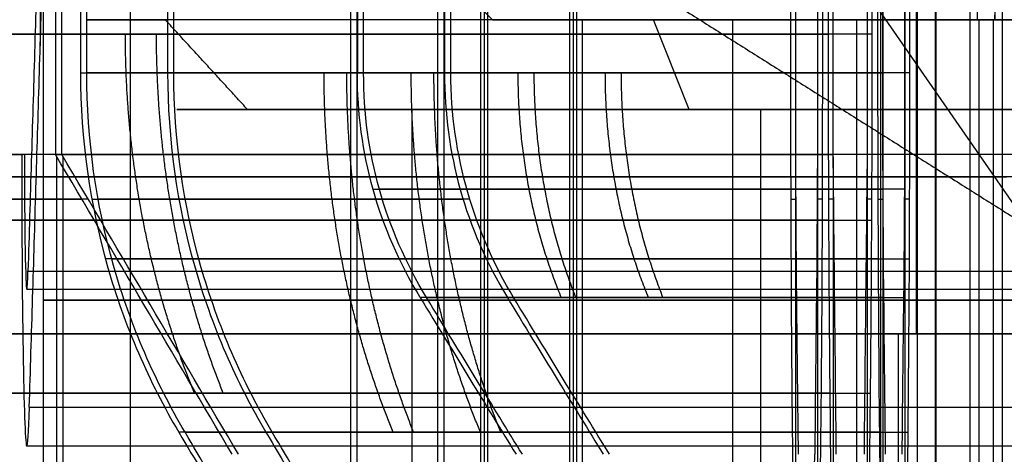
# Model space of a CAD drawing. Header units: millimetres. Extents: x 0 to 284, y -110 to 65.
# Tile 125 of 227: x 248.25 to 250.443, y -85.868 to -84.9. Entities that reach past the tile are written whole.
import ezdxf

# ---------------------------------------------------------------- set-up
doc = ezdxf.new("R2010")
doc.units = ezdxf.units.MM
doc.layers.add('Layer 01', color=7, linetype='Continuous', true_color=0x000000)

msp = doc.modelspace()

# ---------------------------------------------------------------- linework, layer by layer
at = {"layer": 'Layer 01'}
for p, q in [((250.1684, -87, 37.4971), (250.1684, -67, 37.4971)), ((250.2469, -74.1, 32.9978), (250.2469, -85.6, 32.9978)), ((250.2496, -75.9, 32.8478), (250.2496, -87, 32.8478)), ((249.4829, -78.975, 30.9334), (249.4829, -86.9, 30.9334)), ((250.2897, -79.4, 30.5482), (250.2897, -107.4, 30.5482)), ((249.2849, -82.9, 30.8152), (249.2849, -86.9, 30.8152)), ((248.3033, -87.95, 24.0225), (248.3033, -83.1, 24.0225)), ((248.4974, -87.95, 12.9042), (248.4974, -83.1, 12.9042)), ((250.4396, -87.95, 21.9595), (250.4396, -83.1, 21.9595)), ((248.9878, -86.9, 24.4345), (248.9878, -83.7, 24.4345)), ((249.0017, -86.9, 23.6346), (249.0017, -83.7, 23.6346)), ((249.1819, -86.9, 13.3162), (249.1819, -83.7, 13.3162)), ((249.1958, -86.9, 12.5163), (249.1958, -83.7, 12.5163)), ((249.9784, -83.7, 25.4604), (249.9784, -86.9, 25.4604)), ((250.0276, -83.7, 22.644), (250.0276, -86.9, 22.644)), ((250.1725, -83.7, 14.3421), (250.1725, -86.9, 14.3421)), ((250.2217, -83.7, 11.5257), (250.2217, -86.9, 11.5257)), ((250.5, -85.3629, 18.5), (249.9013, -84.4969, 19.8754)), ((248.2962, -84.554, 7.2409), (248.2962, -84.9581, 7.2409)), ((249.3031, -84.9, 24.04), (249.0032, -84.6, 24.0347)), ((250.3838, -84.9, 25.159), (250.3834, -84.88, 25.179)), ((250.4222, -84.9, 22.9593), (250.4223, -84.8897, 22.949)), ((249.5031, -84.9, 24.0434), (249.3031, -84.9, 24.04)), ((249.5031, -84.9, 24.0434), (249.5031, -86.9, 24.0434)), ((249.7417, -85.1, 20.2421), (249.6619, -84.9, 20.4255)), ((249.8377, -84.9, 13.424), (249.8377, -86.6679, 13.424)), ((250.1139, -84.9, 12.1815), (250.1139, -86.6679, 12.1815)), ((250.3838, -84.9, 25.159), (250.3873, -84.9, 24.959)), ((250.4187, -84.9, 23.1593), (250.4222, -84.9, 22.9593)), ((249.0002, -85.1, 18.4738), (248.6003, -85.1, 18.4668)), ((249.9013, -86.9, 19.8754), (249.9013, -85.1, 19.8754)), ((248.1579, -85.2, 9.4327), (248.2579, -85.2, 9.4345)), ((248.3331, -86.9, 18.8622), (248.3331, -85.2052, 18.8622)), ((248.3471, -86.9, 18.0624), (248.3471, -85.2053, 18.0624)), ((250.0624, -85.2053, 20.6529), (250.0624, -86.9, 20.6529)), ((250.1378, -85.2052, 16.3331), (250.1378, -86.9, 16.3331)), ((247.7655, -85.3, 18.8523), (248.3889, -85.3, 18.8632)), ((248.4029, -85.3, 18.0633), (247.7795, -85.3, 18.0525)), ((248.4112, -85.3, 24.4244), (249.0438, -85.3, 24.4355)), ((249.0578, -85.3, 23.6356), (248.4251, -85.3, 23.6246)), ((248.6052, -85.3, 13.3061), (249.2379, -85.3, 13.3172)), ((249.2531, -85.3, 12.5173), (248.6192, -85.3, 12.5063)), ((249.9684, -85.3, 26.037), (249.9794, -85.3, 25.4043)), ((250.0377, -85.3, 22.0673), (250.0266, -85.3, 22.7)), ((250.0633, -85.3, 20.5971), (250.0525, -85.3, 21.2205)), ((250.1477, -85.3, 15.7655), (250.1368, -85.3, 16.3889)), ((250.1625, -85.3, 14.9187), (250.1735, -85.3, 14.2848)), ((250.2317, -85.3, 10.949), (250.2207, -85.3, 11.5817)), ((250.2068, -85.6, 35.2974), (250.2068, -87, 35.2974)), ((250.2068, -85.6, 35.2974), (250.2469, -85.6, 32.9978))]:
    msp.add_line(p, q, dxfattribs=at)
at = {"layer": 'Layer 01', "extrusion": (-1.96563e-16, -1, 4.51576e-16)}
for centre, radius, start, end in [((250.5, 18.5, 84.9), 2.1, 23.5227, 203.5227), ((250.5, 18.5, 85.1), 1.5, 203.5227, 23.5227)]:
    msp.add_arc(centre, radius, start, end, dxfattribs=at)
at = {"layer": 'Layer 01', "extrusion": (1.96563e-16, 1, -4.51576e-16)}
for centre, radius, start, end in [((-250.5, 18.5, -84.9), 2.1, 156.4773, 336.4773), ((-250.5, 18.5, -85.1), 1.9, 336.4773, 156.4773), ((-250.5, 18.5, -85.1), 1.9, 156.4773, 336.4773), ((-250.5, 18.5, -85.1), 1.5, 336.4773, 156.4773)]:
    msp.add_arc(centre, radius, start, end, dxfattribs=at)
at = {"layer": 'Layer 01', "extrusion": (-9.37291e-18, 1, -1.63605e-19)}
for radius, start, end in [(1.1, 269, 89), (1.1, 89, 269), (0.9, 89, 269)]:
    msp.add_arc((-250.403, 24.0592, -84.9), radius, start, end, dxfattribs=at)
at = {"layer": 'Layer 01', "extrusion": (9.37291e-18, -1, 1.63605e-19)}
msp.add_arc((250.403, 24.0592, 84.9), 0.9, 91, 271, dxfattribs=at)
at = {"layer": 'Layer 01', "extrusion": (-2.36799e-14, 1, 1.10854e-14)}
msp.add_arc((-250.5, 18.5, -84.9321), 2.8, 7.2132, 80.7868, dxfattribs=at)
at = {"layer": 'Layer 01', "extrusion": (-2.47845e-14, 1, -1.95648e-14)}
msp.add_arc((-250.5, 18.5, -84.9321), 2.8, 277.2132, 350.7868, dxfattribs=at)
at = {"layer": 'Layer 01', "extrusion": (-2.4216e-15, 1, 1.10118e-14)}
msp.add_arc((-250.403, 24.0592, -85.0187), 2.05, 10.2518, 77.7482, dxfattribs=at)
at = {"layer": 'Layer 01', "extrusion": (-1.10205e-14, 1, -2.4306e-15)}
msp.add_arc((-250.403, 24.0592, -85.0187), 2.05, 280.2518, 347.7482, dxfattribs=at)
at = {"layer": 'Layer 01', "extrusion": (-3.83737e-17, 1, 3.7057e-17)}
msp.add_arc((-250.597, 12.9408, -85.0187), 2.05, 10.2518, 77.7482, dxfattribs=at)
at = {"layer": 'Layer 01', "extrusion": (-6.70224e-18, 1, -6.94037e-18)}
msp.add_arc((-250.597, 12.9408, -85.0187), 2.05, 280.2518, 347.7482, dxfattribs=at)
at = {"layer": 'Layer 01', "extrusion": (2.31963e-12, 1, -5.95347e-13)}
msp.add_arc((-250.403, 24.0592, -85.0187), 1.45, 15.0134, 72.9866, dxfattribs=at)
at = {"layer": 'Layer 01', "extrusion": (6.07339e-13, 1, 2.33205e-12)}
msp.add_arc((-250.403, 24.0592, -85.0187), 1.45, 285.0134, 342.9866, dxfattribs=at)
at = {"layer": 'Layer 01', "extrusion": (1.55249e-12, 1, -4.16814e-13)}
msp.add_arc((-250.597, 12.9408, -85.0187), 1.45, 15.0134, 72.9866, dxfattribs=at)
at = {"layer": 'Layer 01', "extrusion": (4.21671e-13, 1, 1.57208e-12)}
msp.add_arc((-250.597, 12.9408, -85.0187), 1.45, 285.0134, 342.9866, dxfattribs=at)
at = {"layer": 'Layer 01', "extrusion": (0.999848, 1.29864e-14, 0.017452)}
msp.add_arc((-85.2, 4.6254, 248.3847), 0.65, 90, 180, dxfattribs=at)
at = {"layer": 'Layer 01', "extrusion": (0.999848, -2.06678e-16, 0.017452)}
msp.add_arc((-85.2, 4.6254, 248.3847), 0.3, 90, 180, dxfattribs=at)
at = {"layer": 'Layer 01', "extrusion": (6.33897e-12, 1, -6.12147e-12)}
msp.add_arc((-250.5, 18.5, -85.2), 2.2, 9.4757, 78.5243, dxfattribs=at)
at = {"layer": 'Layer 01', "extrusion": (6.10937e-12, 1, 6.35105e-12)}
msp.add_arc((-250.5, 18.5, -85.2), 2.2, 279.4757, 348.5243, dxfattribs=at)
at = {"layer": 'Layer 01', "extrusion": (0, 1, 0)}
for centre, radius, start, end in [((-250.5, 18.5, -85.25), 2.925, 269, 89), ((-250.403, 24.0592, -85.525), 2.1, 269, 89), ((-250.597, 12.9408, -85.525), 2.1, 269, 89), ((-250.403, 24.0592, -85.525), 2.1, 89, 269)]:
    msp.add_arc(centre, radius, start, end, dxfattribs=at)
at = {"layer": 'Layer 01', "extrusion": (0.999848, 6.81807e-13, 0.017452)}
msp.add_arc((-85.2, 4.6254, 248.3847), 0.3, 180, 210, dxfattribs=at)
at = {"layer": 'Layer 01', "extrusion": (5.44674e-11, -1, -5.25822e-11)}
msp.add_arc((250.403, 24.0592, 85.5187), 1.316, 108.6947, 163.3053, dxfattribs=at)
at = {"layer": 'Layer 01', "extrusion": (5.2588e-11, -1, 5.44565e-11)}
msp.add_arc((250.403, 24.0592, 85.5187), 1.316, 198.6947, 253.3053, dxfattribs=at)
at = {"layer": 'Layer 01', "extrusion": (6.7614e-13, -1, -6.52941e-13)}
msp.add_arc((250.597, 12.9408, 85.5187), 1.316, 108.6947, 163.3053, dxfattribs=at)
at = {"layer": 'Layer 01', "extrusion": (6.66454e-13, -1, 6.90133e-13)}
msp.add_arc((250.597, 12.9408, 85.5187), 1.316, 198.6947, 253.3053, dxfattribs=at)
at = {"layer": 'Layer 01', "extrusion": (-9.37291e-18, -1, 5.36973e-16)}
for start, end in [(1, 181), (181, 1)]:
    msp.add_arc((250.5, 18.5, 85.6), 16.8, start, end, dxfattribs=at)
at = {"layer": 'Layer 01', "extrusion": (9.37291e-18, 1, -5.36973e-16)}
for start, end in [(359, 179), (179, 359)]:
    msp.add_arc((-250.5, 18.5, -85.6), 14.5, start, end, dxfattribs=at)
at = {"layer": 'Layer 01', "extrusion": (6.99722e-12, -1, -2.73449e-13)}
msp.add_arc((250.5, 18.5, 85.7321), 2.5856, 99.8994, 172.1006, dxfattribs=at)
at = {"layer": 'Layer 01', "extrusion": (2.72412e-13, -1, 6.98943e-12)}
msp.add_arc((250.5, 18.5, 85.7321), 2.5856, 189.8994, 262.1006, dxfattribs=at)
at = {"layer": 'Layer 01', "extrusion": (0.999848, 3.14999e-13, 0.017452)}
msp.add_arc((-85.2, 4.6254, 248.3847), 0.65, 180, 210, dxfattribs=at)
at = {"layer": 'Layer 01', "extrusion": (-3.27049e-12, -1, 3.66021e-12)}
msp.add_arc((250.403, 24.0592, 85.8187), 1.8356, 103.5862, 168.4138, dxfattribs=at)
at = {"layer": 'Layer 01', "extrusion": (-3.6547e-12, -1, -3.244e-12)}
msp.add_arc((250.403, 24.0592, 85.8187), 1.8356, 193.5862, 258.4138, dxfattribs=at)
at = {"layer": 'Layer 01', "extrusion": (-3.12735e-12, -1, 3.03009e-12)}
msp.add_arc((250.597, 12.9408, 85.8187), 1.8356, 103.5862, 168.4138, dxfattribs=at)
at = {"layer": 'Layer 01', "extrusion": (-2.99637e-12, -1, -3.10284e-12)}
msp.add_arc((250.597, 12.9408, 85.8187), 1.8356, 193.5862, 258.4138, dxfattribs=at)
at = {"layer": 'Layer 01'}
for points, degree in [([(249.2923, -78.7, 30.3888), (249.2923, -82.8, 30.3888), (249.2923, -86.9, 30.3888)], 2), ([(250.2914, -90, 30.4482), (250.2914, -84.35, 30.4482), (250.2914, -78.7, 30.4482)], 2), ([(249.4754, -86.9, 31.3592), (249.4754, -82.9, 31.3592), (249.4754, -78.9, 31.3592)], 2), ([(249.4903, -79.4, 30.5076), (249.4903, -83.15, 30.5076), (249.4903, -86.9, 30.5076)], 2), ([(249.2774, -86.6, 31.2415), (249.2774, -84.75, 31.2415), (249.2774, -82.9, 31.2415)], 2), ([(250.3663, -83.1, 26.1588), (250.3663, -85.525, 26.1588), (250.3663, -87.95, 26.1588)], 2), ([(250.4396, -87.95, 21.9595), (250.4396, -85.525, 21.9595), (250.4396, -83.1, 21.9595)], 2), ([(248.3277, -83.5113, 5.4351), (248.2982, -84.4855, 7.1223), (248.2688, -85.4598, 8.8096)], 2), ([(248.33, -83.7, 18.8622), (248.33, -84.45, 18.8622), (248.33, -85.2, 18.8622)], 2), ([(248.344, -85.2, 18.0623), (248.344, -84.45, 18.0623), (248.344, -83.7, 18.0623)], 2), ([(248.3857, -83.7, 24.424), (248.3857, -84.3593, 24.424), (248.3857, -85.0187, 24.424)], 2), ([(248.3997, -85.0187, 23.6241), (248.3997, -84.3593, 23.6241), (248.3997, -83.7, 23.6241)], 2), ([(248.5798, -83.7, 13.3057), (248.5798, -84.3593, 13.3057), (248.5798, -85.0187, 13.3057)], 2), ([(248.5937, -85.0187, 12.5058), (248.5937, -84.3593, 12.5058), (248.5937, -83.7, 12.5058)], 2), ([(249.0025, -83.7, 24.4348), (249.0025, -84.3593, 24.4348), (249.0025, -85.0187, 24.4348)], 2), ([(249.0164, -85.0187, 23.6349), (249.0164, -84.3593, 23.6349), (249.0164, -83.7, 23.6349)], 2), ([(249.1965, -83.7, 13.3165), (249.1965, -84.3593, 13.3165), (249.1965, -85.0187, 13.3165)], 2), ([(249.2105, -85.0187, 12.5166), (249.2105, -84.3593, 12.5166), (249.2105, -83.7, 12.5166)], 2), ([(249.9679, -85.0187, 26.0625), (249.9679, -84.3593, 26.0625), (249.9679, -83.7, 26.0625)], 2), ([(249.9787, -85.0187, 25.4457), (249.9787, -84.3593, 25.4457), (249.9787, -83.7, 25.4457)], 2), ([(250.0273, -83.7, 22.6586), (250.0273, -84.3593, 22.6586), (250.0273, -85.0187, 22.6586)], 2), ([(250.0381, -83.7, 22.0419), (250.0381, -84.3593, 22.0419), (250.0381, -85.0187, 22.0419)], 2), ([(250.0517, -84.9321, 21.2639), (250.0517, -84.316, 21.2637), (250.0517, -83.7, 21.2634)], 2), ([(250.0623, -85.2, 20.656), (250.0623, -84.45, 20.656), (250.0623, -83.7, 20.656)], 2), ([(250.1378, -83.7, 16.33), (250.1378, -84.45, 16.33), (250.1378, -85.2, 16.33)], 2), ([(250.1484, -83.7, 15.7226), (250.1484, -84.316, 15.7224), (250.1484, -84.9321, 15.7222)], 2), ([(250.162, -85.0187, 14.9442), (250.162, -84.3593, 14.9442), (250.162, -83.7, 14.9442)], 2), ([(250.1728, -85.0187, 14.3274), (250.1728, -84.3593, 14.3274), (250.1728, -83.7, 14.3274)], 2), ([(250.2214, -83.7, 11.5403), (250.2214, -84.3593, 11.5403), (250.2214, -85.0187, 11.5403)], 2), ([(250.2322, -83.7, 10.9236), (250.2322, -84.3593, 10.9236), (250.2322, -85.0187, 10.9236)], 2), ([(248.2718, -85.7629, 8.6346), (248.3013, -84.7886, 6.9474), (248.3307, -83.8144, 5.2601)], 2), ([(249.1246, -84.4969, 17.9013), (249.8123, -84.9299, 18.2007), (250.5, -85.3629, 18.5)], 2), ([(250.3838, -84.9, 25.159), (250.3811, -84.75, 25.309), (250.3785, -84.6, 25.4589)], 2), ([(250.4274, -84.6, 22.6594), (250.4248, -84.75, 22.8093), (250.4222, -84.9, 22.9593)], 2), ([(248.7579, -85.1, 17.7417), (248.6662, -85, 17.7018), (248.5745, -84.9, 17.6619)], 2), ([(249.8377, -84.9, 13.424), (249.8377, -85.784, 13.424), (249.8377, -86.6679, 13.424)], 2), ([(250.3873, -86.9, 24.959), (250.3873, -85.9, 24.959), (250.3873, -84.9, 24.959)], 2), ([(250.4187, -84.9, 23.1593), (250.4187, -85.9, 23.1593), (250.4187, -86.9, 23.1593)], 2), ([(249.1424, -85.5187, 24.4372), (249.0491, -85.3647, 24.4356), (249.0025, -85.198, 24.4348), (249.0025, -85.0187, 24.4348)], 3), ([(249.1564, -85.5187, 23.6373), (249.0631, -85.3647, 23.6357), (249.0164, -85.198, 23.6349), (249.0164, -85.0187, 23.6349)], 3), ([(249.1965, -85.0187, 13.3165), (249.1965, -85.198, 13.3165), (249.2432, -85.3647, 13.3173), (249.3365, -85.5187, 13.3189)], 3), ([(249.3504, -85.5187, 12.519), (249.2654, -85.3784, 12.5175), (249.2105, -85.2018, 12.5166), (249.2105, -85.0187, 12.5166)], 3), ([(249.9811, -85.5187, 25.3057), (249.9795, -85.3647, 25.399), (249.9787, -85.198, 25.4457), (249.9787, -85.0187, 25.4457)], 3), ([(250.0273, -85.0187, 22.6586), (250.0273, -85.198, 22.6586), (250.0265, -85.3647, 22.7053), (250.0249, -85.5187, 22.7986)], 3), ([(250.1752, -85.5187, 14.1874), (250.1737, -85.3784, 14.2724), (250.1728, -85.2018, 14.3274), (250.1728, -85.0187, 14.3274)], 3), ([(250.2214, -85.0187, 11.5403), (250.2214, -85.198, 11.5403), (250.2206, -85.3647, 11.587), (250.219, -85.5187, 11.6803)], 3), ([(249.1246, -86.9, 17.9013), (249.1246, -86, 17.9013), (249.1246, -85.1, 17.9013)], 2), ([(248.1548, -85.2, 9.6077), (248.2048, -85.2, 9.6086), (248.2548, -85.2, 9.6095)], 2), ([(248.2609, -85.2, 9.2595), (248.2109, -85.2, 9.2586), (248.1609, -85.2, 9.2578)], 2), ([(253.0541, -85.2, 9.6932), (250.6545, -85.2, 9.6513), (248.2548, -85.2, 9.6095)], 2), ([(248.2609, -85.2, 9.2595), (248.2579, -85.2, 9.4345), (248.2548, -85.2, 9.6095)], 2), ([(253.0602, -85.2, 9.3433), (250.6606, -85.2, 9.3014), (248.2609, -85.2, 9.2595)], 2), ([(248.7236, -85.8679, 18.8691), (248.5924, -85.6453, 18.8668), (248.4612, -85.4226, 18.8645), (248.33, -85.2, 18.8622)], 3), ([(248.7375, -85.8679, 18.0692), (248.6063, -85.6453, 18.0669), (248.4752, -85.4226, 18.0646), (248.344, -85.2, 18.0623)], 3), ([(250.0692, -85.8679, 20.2625), (250.0669, -85.6453, 20.3937), (250.0646, -85.4226, 20.5248), (250.0623, -85.2, 20.656)], 3), ([(250.1378, -85.2, 16.33), (250.1355, -85.4226, 16.4612), (250.1332, -85.6453, 16.5924), (250.1309, -85.8679, 16.7236)], 3), ([(248.2688, -85.4598, 8.8096), (250.6684, -85.4598, 8.8515), (253.0681, -85.4598, 8.8934)], 2), ([(248.2662, -85.5, 8.9596), (250.6658, -85.5, 9.0014), (253.0654, -85.5, 9.0433)], 2), ([(249.1424, -85.5187, 24.4372), (249.2188, -85.6447, 24.4387), (249.29, -85.7611, 24.44), (249.356, -85.8679, 24.4409)], 3), ([(249.37, -85.8679, 23.6411), (249.304, -85.7611, 23.6397), (249.2328, -85.6447, 23.6385), (249.1564, -85.5187, 23.6373)], 3), ([(249.3365, -85.5187, 13.3189), (249.4129, -85.6447, 13.3204), (249.4841, -85.7611, 13.3217), (249.5501, -85.8679, 13.3226)], 3), ([(249.5641, -85.8679, 12.5228), (249.4981, -85.7611, 12.5214), (249.4268, -85.6447, 12.5202), (249.3504, -85.5187, 12.519)], 3), ([(249.9849, -85.8679, 25.0921), (249.9835, -85.7611, 25.1581), (249.9823, -85.6447, 25.2293), (249.9811, -85.5187, 25.3057)], 3), ([(250.0249, -85.5187, 22.7986), (250.0234, -85.6447, 22.875), (250.0221, -85.7611, 22.9462), (250.0212, -85.8679, 23.0122)], 3), ([(250.1789, -85.8679, 13.9738), (250.1776, -85.7611, 14.0398), (250.1764, -85.6447, 14.111), (250.1752, -85.5187, 14.1874)], 3), ([(250.219, -85.5187, 11.6803), (250.2175, -85.6447, 11.7567), (250.2162, -85.7611, 11.8279), (250.2152, -85.8679, 11.8939)], 3), ([(247.9389, -85.7321, 18.8554), (248.0795, -85.9726, 18.8578), (248.2098, -86.1952, 18.8601), (248.33, -86.4, 18.8622)], 3), ([(248.344, -86.4, 18.0623), (248.224, -86.1956, 18.0602), (248.0936, -85.973, 18.0579), (247.9529, -85.7321, 18.0555)], 3), ([(250.0623, -86.4, 20.656), (250.0602, -86.1956, 20.776), (250.0579, -85.973, 20.9064), (250.0555, -85.7321, 21.0471)], 3), ([(250.1446, -85.7321, 15.9389), (250.1422, -85.9726, 16.0795), (250.1399, -86.1952, 16.2098), (250.1378, -86.4, 16.33)], 3), ([(248.2718, -85.7629, 8.6346), (250.6715, -85.7629, 8.6765), (253.0711, -85.7629, 8.7184)], 2), ([(248.6047, -85.8187, 24.4278), (248.6776, -85.9418, 24.4291), (248.7467, -86.0583, 24.4303), (248.812, -86.1679, 24.4314)], 3), ([(248.8259, -86.1679, 23.6316), (248.7608, -86.0585, 23.6304), (248.6917, -85.9421, 23.6292), (248.6187, -85.8187, 23.6279)], 3), ([(248.7988, -85.8187, 13.3095), (248.8718, -85.9421, 13.3108), (248.9409, -86.0585, 13.312), (249.006, -86.1679, 13.3131)], 3), ([(249.02, -86.1679, 12.5133), (248.9549, -86.0585, 12.5121), (248.8858, -85.9421, 12.5109), (248.8128, -85.8187, 12.5096)], 3), ([(249.9754, -86.1679, 25.6362), (249.9742, -86.0585, 25.7013), (249.973, -85.9421, 25.7704), (249.9718, -85.8187, 25.8434)], 3), ([(250.0343, -85.8187, 22.2609), (250.033, -85.9418, 22.3338), (250.0318, -86.0583, 22.4029), (250.0307, -86.1679, 22.4682)], 3), ([(250.1694, -86.1679, 14.5179), (250.1683, -86.0585, 14.583), (250.1671, -85.9421, 14.6521), (250.1658, -85.8187, 14.7251)], 3), ([(250.2284, -85.8187, 11.1426), (250.2271, -85.9421, 11.2156), (250.2259, -86.0585, 11.2847), (250.2247, -86.1679, 11.3498)], 3), ([(253.0654, -85.85, 9.0433), (250.6658, -85.85, 9.0014), (248.2662, -85.85, 8.9596)], 2)]:
    msp.add_open_spline(points, degree=degree, dxfattribs=at)
for points, weights in [([(248.64, -85.7321, 20.2961), (248.5384, -85.4874, 20.3943), (248.4858, -85.2145, 20.445), (248.4858, -84.9321, 20.445)], [0.898115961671, 0.877714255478, 0.877714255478, 0.898115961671]), ([(248.7039, -85.7321, 16.64), (248.6057, -85.4874, 16.5384), (248.555, -85.2145, 16.4858), (248.555, -84.9321, 16.4858)], [0.898115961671, 0.877714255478, 0.877714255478, 0.898115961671]), ([(249.0825, -85.8187, 25.3343), (248.9809, -85.574, 25.4324), (248.9283, -85.3011, 25.4832), (248.9283, -85.0187, 25.4832)], [0.913770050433, 0.893012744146, 0.893012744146, 0.913770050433]), ([(249.1278, -85.8187, 22.7387), (249.0297, -85.574, 22.6371), (248.9789, -85.3011, 22.5845), (248.9789, -85.0187, 22.5845)], [0.913770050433, 0.893012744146, 0.893012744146, 0.913770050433]), ([(249.2766, -85.8187, 14.216), (249.175, -85.574, 14.3141), (249.1224, -85.3011, 14.3649), (249.1224, -85.0187, 14.3649)], [0.913770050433, 0.893012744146, 0.893012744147, 0.913770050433]), ([(249.3219, -85.8187, 11.6204), (249.2238, -85.574, 11.5188), (249.173, -85.3011, 11.4662), (249.173, -85.0187, 11.4662)], [0.913770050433, 0.893012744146, 0.893012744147, 0.913770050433]), ([(249.3599, -85.0187, 25.0664), (249.3599, -85.1952, 25.0664), (249.3928, -85.3658, 25.0347), (249.4563, -85.5187, 24.9733)], [0.935887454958, 0.914627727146, 0.914627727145, 0.935887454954]), ([(249.3957, -85.0187, 23.0161), (249.3957, -85.1952, 23.0161), (249.4275, -85.3658, 23.049), (249.4888, -85.5187, 23.1125)], [0.935887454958, 0.914627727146, 0.914627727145, 0.935887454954]), ([(249.554, -85.0187, 13.9481), (249.554, -85.1952, 13.9481), (249.5869, -85.3658, 13.9164), (249.6504, -85.5187, 13.855)], [0.935887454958, 0.914627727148, 0.914627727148, 0.935887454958]), ([(249.5898, -85.0187, 11.8978), (249.5898, -85.1952, 11.8978), (249.6215, -85.3658, 11.9307), (249.6828, -85.5187, 11.9942)], [0.935887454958, 0.914627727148, 0.914627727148, 0.935887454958]), ([(249.0379, -85.2775, 24.4352), (249.1685, -85.2775, 24.9094), (249.5102, -85.2775, 25.2632), (249.9795, -85.2775, 25.4103)], [0.979703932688, 0.900022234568, 0.900022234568, 0.979703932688]), ([(250.0269, -85.2775, 22.6941), (249.5527, -85.2775, 22.8247), (249.1989, -85.2775, 23.1664), (249.0518, -85.2775, 23.6357)], [0.979703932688, 0.900022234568, 0.900022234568, 0.979703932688]), ([(249.232, -85.2775, 13.3169), (249.3626, -85.2775, 13.7909), (249.7041, -85.2775, 14.1447), (250.1732, -85.2775, 14.2919)], [0.979703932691, 0.900041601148, 0.900022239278, 0.979645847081]), ([(250.221, -85.2775, 11.5758), (249.7469, -85.2775, 11.7064), (249.3932, -85.2775, 12.0479), (249.246, -85.2775, 12.5171)], [0.979703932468, 0.900041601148, 0.900022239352, 0.979645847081]), ([(250.0527, -85.3462, 21.2088), (248.8121, -85.3462, 21.0039), (247.9387, -85.3462, 20.0995), (247.7772, -85.3462, 18.8525)], [0.979500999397, 0.850585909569, 0.850585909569, 0.979500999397]), ([(247.7912, -85.3462, 18.0527), (247.9961, -85.3462, 16.8121), (248.9005, -85.3462, 15.9387), (250.1475, -85.3462, 15.7772)], [0.979500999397, 0.850585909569, 0.850585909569, 0.979500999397]), ([(249.969, -85.4328, 26.0069), (249.1647, -85.4328, 25.8277), (248.5923, -85.4328, 25.2349), (248.4413, -85.4328, 24.4249)], [0.979247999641, 0.871186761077, 0.871186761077, 0.979247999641]), ([(248.4552, -85.4328, 23.6252), (248.6344, -85.4328, 22.8209), (249.2272, -85.4328, 22.2485), (250.0372, -85.4328, 22.0975)], [0.979247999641, 0.871186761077, 0.871186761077, 0.979247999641]), ([(250.1631, -85.4328, 14.8886), (249.3588, -85.4328, 14.7094), (248.7864, -85.4328, 14.1166), (248.6354, -85.4328, 13.3066)], [0.979247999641, 0.871186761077, 0.871186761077, 0.979247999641]), ([(248.6493, -85.4328, 12.5069), (248.8285, -85.4328, 11.7026), (249.4213, -85.4328, 11.1302), (250.2313, -85.4328, 10.9792)], [0.979247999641, 0.871186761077, 0.871186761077, 0.979247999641])]:
    msp.add_rational_spline(points, weights, degree=3, dxfattribs=at)
for points, knots in [([(250.0555, -85.7321, 21.0471), (250.0543, -85.6176, 21.114), (250.0534, -85.4903, 21.1689), (250.0521, -85.2195, 21.2439), (250.0517, -85.076, 21.2639), (250.0517, -84.9321, 21.2639)], [-0.8410225, -0.8410225, -0.8410225, -0.8410225, -0.4205113, -0.4205113, 0, 0, 0, 0]), ([(250.1484, -84.9321, 15.7222), (250.1484, -85.076, 15.7222), (250.1481, -85.2195, 15.7421), (250.1468, -85.4903, 15.8171), (250.1458, -85.6176, 15.872), (250.1446, -85.7321, 15.9389)], [-0.8410225, -0.8410225, -0.8410225, -0.8410225, -0.4205113, -0.4205113, 0, 0, 0, 0]), ([(248.3857, -85.0187, 24.424), (248.3857, -85.1666, 24.424), (248.407, -85.3121, 24.4243), (248.4838, -85.5827, 24.4256), (248.5391, -85.7077, 24.4267), (248.6047, -85.8187, 24.4278)], [0, 0, 0, 0, 0.4209515, 0.4209515, 0.8419029, 0.8419029, 0.8419029, 0.8419029]), ([(248.6187, -85.8187, 23.6279), (248.5531, -85.7077, 23.6268), (248.4977, -85.5827, 23.6259), (248.4209, -85.3121, 23.6246), (248.3997, -85.1666, 23.6241), (248.3997, -85.0187, 23.6241)], [0, 0, 0, 0, 0.4209515, 0.4209515, 0.8419029, 0.8419029, 0.8419029, 0.8419029]), ([(248.5798, -85.0187, 13.3057), (248.5798, -85.1666, 13.3057), (248.601, -85.3121, 13.306), (248.6778, -85.5827, 13.3073), (248.7332, -85.7077, 13.3084), (248.7988, -85.8187, 13.3095)], [0, 0, 0, 0, 0.4209515, 0.4209515, 0.8419029, 0.8419029, 0.8419029, 0.8419029]), ([(248.8128, -85.8187, 12.5096), (248.7472, -85.7077, 12.5085), (248.6918, -85.5827, 12.5076), (248.615, -85.3121, 12.5063), (248.5937, -85.1666, 12.5058), (248.5937, -85.0187, 12.5058)], [0, 0, 0, 0, 0.4209515, 0.4209515, 0.8419029, 0.8419029, 0.8419029, 0.8419029]), ([(249.9718, -85.8187, 25.8434), (249.9706, -85.7077, 25.909), (249.9697, -85.5827, 25.9644), (249.9684, -85.3121, 26.0412), (249.9679, -85.1666, 26.0625), (249.9679, -85.0187, 26.0625)], [0, 0, 0, 0, 0.4209515, 0.4209515, 0.8419029, 0.8419029, 0.8419029, 0.8419029]), ([(250.0381, -85.0187, 22.0419), (250.0381, -85.1666, 22.0419), (250.0378, -85.3121, 22.0632), (250.0365, -85.5827, 22.14), (250.0354, -85.7077, 22.1953), (250.0343, -85.8187, 22.2609)], [0, 0, 0, 0, 0.4209515, 0.4209515, 0.8419029, 0.8419029, 0.8419029, 0.8419029]), ([(250.1658, -85.8187, 14.7251), (250.1647, -85.7077, 14.7907), (250.1638, -85.5827, 14.8461), (250.1625, -85.3121, 14.9229), (250.162, -85.1666, 14.9442), (250.162, -85.0187, 14.9442)], [0, 0, 0, 0, 0.4209515, 0.4209515, 0.8419029, 0.8419029, 0.8419029, 0.8419029]), ([(250.2322, -85.0187, 10.9236), (250.2322, -85.1666, 10.9236), (250.2319, -85.3121, 10.9448), (250.2306, -85.5827, 11.0217), (250.2295, -85.7077, 11.077), (250.2284, -85.8187, 11.1426)], [0, 0, 0, 0, 0.4209515, 0.4209515, 0.8419029, 0.8419029, 0.8419029, 0.8419029]), ([(250.0171, -86.6679, 23.2461), (250.0171, -86.6031, 23.2461), (250.0173, -86.5355, 23.2416), (250.0176, -86.431, 23.2268), (250.0177, -86.3956, 23.2205), (250.0178, -86.342, 23.2089), (250.0179, -86.315, 23.2025), (250.018, -86.2834, 23.1941), (250.0181, -86.2698, 23.1903), (250.0181, -86.2608, 23.1877), (250.0181, -86.2546, 23.1859), (250.0186, -86.1597, 23.1577), (250.0195, -86.0247, 23.1092), (250.0212, -85.8679, 23.0122)], [-0.8461013, -0.8461013, -0.8461013, -0.8461013, -0.634576, -0.634576, -0.5288133, -0.5288133, -0.475932, -0.4494913, -0.436271, -0.436271, -0.4230506, -0.4230506, 0, 0, 0, 0])]:
    msp.add_open_spline(points, degree=3, knots=knots, dxfattribs=at)

doc.saveas('drawing.dxf')
